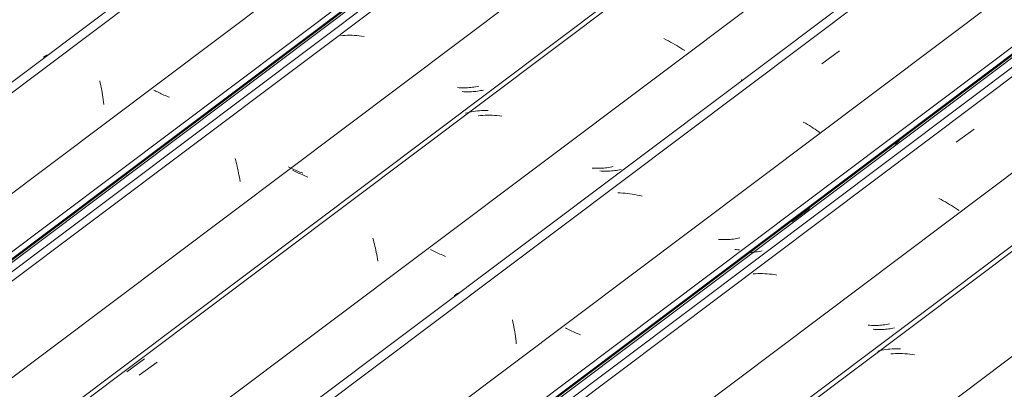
# Model space of a CAD drawing. Header units: metres. Extents: x -16.8 to 29.9, y -11.9 to 37.1.
# Tile 146 of 202: x 21.593 to 22.517, y -3.412 to -3.066. Entities that reach past the tile are written whole.
import ezdxf

# ---------------------------------------------------------------- set-up
doc = ezdxf.new("R2010")
doc.units = ezdxf.units.M
doc.layers.add('A-GLAZ-CWMG', color=7, linetype='Continuous', lineweight=5)

# ---------------------------------------------------------------- blocks, each defined once
blk = doc.blocks.new('FP_801-ISO_04')
at = {"layer": 'A-GLAZ-CWMG'}
blk.add_line((6.24291, -2.33623), (4.82698, -3.39896), dxfattribs=at)
blk = doc.blocks.new('FP_803-ISO_04')
at = {"layer": 'A-GLAZ-CWMG'}
blk.add_line((4.93535, -3.4745), (6.36104, -2.40443), dxfattribs=at)
at = {"layer": 'A-GLAZ-CWMG', "color": 9, "true_color": 0xc0c0c0}
for p, q in [((5.28691, -3.21066), (5.28673, -3.21042)), ((5.28706, -3.21086), (5.28691, -3.21066)), ((5.28718, -3.21102), (5.28706, -3.21086)), ((5.28726, -3.21115), (5.28718, -3.21102)), ((5.23035, -3.253), (5.24666, -3.24085))]:
    blk.add_line(p, q, dxfattribs=at)
blk = doc.blocks.new('Rectangular Mullion - Telha Fibrocimento - Ondulada-1909027-ISO_04')
at = {"layer": 'A-GLAZ-CWMG'}
for p, q in [((4.93575, -3.46635), (6.35514, -2.40102)), ((4.93874, -3.47061), (6.36004, -2.40385))]:
    blk.add_line(p, q, dxfattribs=at)
for name in ['FP_801-ISO_04', 'FP_803-ISO_04']:
    blk.add_blockref(name, (0, 0), dxfattribs=at)
blk = doc.blocks.new('FP_816-ISO_04')
at = {"layer": 'A-GLAZ-CWMG'}
blk.add_line((6.23508, -2.33223), (4.8218, -3.39297), dxfattribs=at)
at = {"layer": 'A-GLAZ-CWMG', "color": 9, "true_color": 0xc0c0c0}
for p, q in [((5.21117, -3.09986), (5.20952, -3.10098)), ((5.21287, -3.0988), (5.21117, -3.09986)), ((5.26225, -3.123), (5.26275, -3.12512)), ((5.26275, -3.12512), (5.26322, -3.12728)), ((5.26322, -3.12728), (5.26367, -3.12946)), ((5.26367, -3.12946), (5.26411, -3.13166)), ((5.26411, -3.13166), (5.26452, -3.13389)), ((5.26452, -3.13389), (5.2649, -3.13614)), ((5.2649, -3.13614), (5.26526, -3.13841)), ((5.26526, -3.13841), (5.2656, -3.14069)), ((5.2656, -3.14069), (5.2659, -3.143)), ((5.2659, -3.143), (5.26618, -3.14532))]:
    blk.add_line(p, q, dxfattribs=at)
blk = doc.blocks.new('FP_817-ISO_04')
at = {"layer": 'A-GLAZ-CWMG', "color": 9, "true_color": 0xc0c0c0}
for p, q in [((5.31411, -3.13235), (5.31299, -3.13177)), ((5.31525, -3.13294), (5.31411, -3.13235)), ((5.31642, -3.13352), (5.31525, -3.13294)), ((5.31761, -3.1341), (5.31642, -3.13352)), ((5.31881, -3.13467), (5.31761, -3.1341)), ((5.32004, -3.13524), (5.31881, -3.13467)), ((5.32128, -3.13581), (5.32004, -3.13524)), ((5.32254, -3.13637), (5.32128, -3.13581)), ((5.32382, -3.13692), (5.32254, -3.13637)), ((5.32512, -3.13746), (5.32382, -3.13692)), ((5.32643, -3.13799), (5.32512, -3.13746)), ((5.32776, -3.13851), (5.32643, -3.13799))]:
    blk.add_line(p, q, dxfattribs=at)
blk = doc.blocks.new('FP_818-ISO_04')
at = {"layer": 'A-GLAZ-CWMG'}
blk.add_line((6.36935, -2.40922), (4.95494, -3.47082), dxfattribs=at)
at = {"layer": 'A-GLAZ-CWMG', "color": 9, "true_color": 0xc0c0c0}
for p, q in [((5.49027, -3.08057), (5.48812, -3.08077)), ((5.49243, -3.08043), (5.49027, -3.08057)), ((5.49462, -3.08035), (5.49243, -3.08043)), ((5.49682, -3.08032), (5.49462, -3.08035)), ((5.49904, -3.08036), (5.49682, -3.08032)), ((5.50128, -3.08045), (5.49904, -3.08036)), ((5.50352, -3.0806), (5.50128, -3.08045)), ((5.50578, -3.0808), (5.50352, -3.0806)), ((5.50804, -3.08106), (5.50578, -3.0808)), ((5.51031, -3.08137), (5.50804, -3.08106)), ((5.38933, -3.19581), (5.38982, -3.19765)), ((5.38982, -3.19765), (5.39031, -3.19952)), ((5.39031, -3.19952), (5.39078, -3.20142)), ((5.39078, -3.20142), (5.39124, -3.20334)), ((5.39124, -3.20334), (5.39168, -3.20529)), ((5.39168, -3.20529), (5.3921, -3.20726)), ((5.3921, -3.20726), (5.39251, -3.20925)), ((5.39251, -3.20925), (5.3929, -3.21126)), ((5.3929, -3.21126), (5.39326, -3.2133)), ((5.39326, -3.2133), (5.39361, -3.21535)), ((5.39361, -3.21535), (5.39393, -3.21742))]:
    blk.add_line(p, q, dxfattribs=at)
blk = doc.blocks.new('FP_819-ISO_04')
at = {"layer": 'A-GLAZ-CWMG', "color": 9, "true_color": 0xc0c0c0}
for p, q in [((5.62097, -3.13198), (5.6196, -3.13226)), ((5.62232, -3.13167), (5.62097, -3.13198)), ((5.60391, -3.13327), (5.60245, -3.13319)), ((5.60537, -3.13333), (5.60391, -3.13327)), ((5.60683, -3.13336), (5.60537, -3.13333)), ((5.60828, -3.13336), (5.60683, -3.13336)), ((5.60972, -3.13333), (5.60828, -3.13336)), ((5.61116, -3.13327), (5.60972, -3.13333)), ((5.61259, -3.13318), (5.61116, -3.13327)), ((5.61401, -3.13306), (5.61259, -3.13318)), ((5.61542, -3.13291), (5.61401, -3.13306)), ((5.61683, -3.13272), (5.61542, -3.13291)), ((5.61822, -3.13251), (5.61683, -3.13272)), ((5.6196, -3.13226), (5.61822, -3.13251)), ((5.44447, -3.2073), (5.44327, -3.20668)), ((5.44569, -3.20792), (5.44447, -3.2073)), ((5.44693, -3.20853), (5.44569, -3.20792)), ((5.4482, -3.20914), (5.44693, -3.20853)), ((5.44948, -3.20975), (5.4482, -3.20914)), ((5.45079, -3.21035), (5.44948, -3.20975)), ((5.45212, -3.21094), (5.45079, -3.21035)), ((5.45347, -3.21152), (5.45212, -3.21094)), ((5.45484, -3.2121), (5.45347, -3.21152)), ((5.45622, -3.21266), (5.45484, -3.2121)), ((5.45763, -3.21321), (5.45622, -3.21266))]:
    blk.add_line(p, q, dxfattribs=at)
blk = doc.blocks.new('FP_820-ISO_04')
at = {"layer": 'A-GLAZ-CWMG'}
blk.add_line((6.49932, -2.48427), (5.0848, -3.54594), dxfattribs=at)
at = {"layer": 'A-GLAZ-CWMG', "color": 9, "true_color": 0xc0c0c0}
for p, q in [((5.79379, -3.08456), (5.79171, -3.08352)), ((5.79585, -3.08563), (5.79379, -3.08456)), ((5.79788, -3.08672), (5.79585, -3.08563)), ((5.79987, -3.08782), (5.79788, -3.08672)), ((5.80184, -3.08894), (5.79987, -3.08782)), ((5.80377, -3.09008), (5.80184, -3.08894)), ((5.80567, -3.09123), (5.80377, -3.09008)), ((5.80753, -3.0924), (5.80567, -3.09123)), ((5.80936, -3.09357), (5.80753, -3.0924)), ((5.81115, -3.09475), (5.80936, -3.09357)), ((5.61953, -3.15555), (5.61739, -3.15578)), ((5.62169, -3.15539), (5.61953, -3.15555)), ((5.62387, -3.15528), (5.62169, -3.15539)), ((5.62607, -3.15524), (5.62387, -3.15528)), ((5.62828, -3.15525), (5.62607, -3.15524)), ((5.63051, -3.15533), (5.62828, -3.15525)), ((5.63275, -3.15546), (5.63051, -3.15533)), ((5.63501, -3.15564), (5.63275, -3.15546)), ((5.63727, -3.15588), (5.63501, -3.15564)), ((5.63954, -3.15618), (5.63727, -3.15588)), ((5.51855, -3.27047), (5.51905, -3.2723)), ((5.51905, -3.2723), (5.51954, -3.27416)), ((5.51954, -3.27416), (5.52001, -3.27605)), ((5.52001, -3.27605), (5.52047, -3.27797)), ((5.52047, -3.27797), (5.52092, -3.27991)), ((5.52092, -3.27991), (5.52134, -3.28187)), ((5.52134, -3.28187), (5.52176, -3.28386)), ((5.52176, -3.28386), (5.52215, -3.28587)), ((5.52215, -3.28587), (5.52252, -3.2879)), ((5.52252, -3.2879), (5.52287, -3.28994)), ((5.52287, -3.28994), (5.5232, -3.29201)), ((5.29938, -3.39897), (5.31615, -3.38679))]:
    blk.add_line(p, q, dxfattribs=at)
blk = doc.blocks.new('FP_821-ISO_04')
at = {"layer": 'A-GLAZ-CWMG', "color": 9, "true_color": 0xc0c0c0}
for p, q in [((5.75151, -3.2061), (5.75004, -3.20643)), ((5.73318, -3.20764), (5.7316, -3.20754)), ((5.73475, -3.20771), (5.73318, -3.20764)), ((5.73632, -3.20774), (5.73475, -3.20771)), ((5.73788, -3.20773), (5.73632, -3.20774)), ((5.73944, -3.2077), (5.73788, -3.20773)), ((5.74098, -3.20762), (5.73944, -3.2077)), ((5.74252, -3.20752), (5.74098, -3.20762)), ((5.74405, -3.20737), (5.74252, -3.20752)), ((5.74557, -3.20719), (5.74405, -3.20737)), ((5.74707, -3.20698), (5.74557, -3.20719)), ((5.74857, -3.20672), (5.74707, -3.20698)), ((5.75004, -3.20643), (5.74857, -3.20672)), ((5.57397, -3.28181), (5.57279, -3.28121)), ((5.57516, -3.28241), (5.57397, -3.28181)), ((5.57637, -3.283), (5.57516, -3.28241)), ((5.57761, -3.2836), (5.57637, -3.283)), ((5.57887, -3.28419), (5.57761, -3.2836)), ((5.58014, -3.28477), (5.57887, -3.28419)), ((5.58144, -3.28535), (5.58014, -3.28477)), ((5.58276, -3.28591), (5.58144, -3.28535)), ((5.58409, -3.28647), (5.58276, -3.28591)), ((5.58544, -3.28702), (5.58409, -3.28647)), ((5.5868, -3.28756), (5.58544, -3.28702))]:
    blk.add_line(p, q, dxfattribs=at)
blk = doc.blocks.new('FP_822-ISO_04')
at = {"layer": 'A-GLAZ-CWMG'}
blk.add_line((6.62898, -2.55912), (5.21305, -3.62185), dxfattribs=at)
blk = doc.blocks.new('FP_823-ISO_04')
at = {"layer": 'A-GLAZ-CWMG', "color": 9, "true_color": 0xc0c0c0}
for p, q in [((6.57378, -2.72194), (6.57411, -2.72302)), ((6.57411, -2.72302), (6.57444, -2.72408)), ((6.57444, -2.72408), (6.57477, -2.7251)), ((6.57477, -2.7251), (6.57509, -2.72608)), ((6.23636, -2.99188), (6.23651, -2.99237)), ((6.23651, -2.99237), (6.23665, -2.99282)), ((6.23665, -2.99282), (6.23676, -2.99322)), ((6.23676, -2.99322), (6.23685, -2.99359)), ((6.23685, -2.99359), (6.23692, -2.99392)), ((6.22727, -3.00222), (6.22607, -3.00302)), ((6.22845, -3.00139), (6.22727, -3.00222)), ((6.23691, -2.995), (6.23683, -2.99511)), ((6.23696, -2.99486), (6.23691, -2.995)), ((6.23692, -2.99392), (6.23697, -2.99422)), ((6.23699, -2.99469), (6.23696, -2.99486)), ((6.23697, -2.99422), (6.23699, -2.99447)), ((6.23699, -2.99447), (6.23699, -2.99469)), ((6.21697, -3.00756), (6.21559, -3.00806)), ((6.21834, -3.00702), (6.21697, -3.00756)), ((6.21968, -3.00645), (6.21834, -3.00702)), ((6.221, -3.00584), (6.21968, -3.00645)), ((6.22231, -3.00519), (6.221, -3.00584)), ((6.22358, -3.0045), (6.22231, -3.00519)), ((6.22484, -3.00378), (6.22358, -3.0045)), ((6.22607, -3.00302), (6.22484, -3.00378)), ((5.86142, -3.27062), (5.85994, -3.2709)), ((5.86289, -3.2703), (5.86142, -3.27062)), ((5.84453, -3.27176), (5.84295, -3.27166)), ((5.8461, -3.27183), (5.84453, -3.27176)), ((5.84767, -3.27187), (5.8461, -3.27183)), ((5.84923, -3.27187), (5.84767, -3.27187)), ((5.85079, -3.27184), (5.84923, -3.27187)), ((5.85234, -3.27177), (5.85079, -3.27184)), ((5.85388, -3.27167), (5.85234, -3.27177)), ((5.85541, -3.27153), (5.85388, -3.27167)), ((5.85693, -3.27136), (5.85541, -3.27153)), ((5.85844, -3.27115), (5.85693, -3.27136)), ((5.85994, -3.2709), (5.85844, -3.27115))]:
    blk.add_line(p, q, dxfattribs=at)
blk = doc.blocks.new('FP_824-ISO_04')
at = {"layer": 'A-GLAZ-CWMG'}
blk.add_line((5.32141, -3.69739), (6.74711, -2.62733), dxfattribs=at)
at = {"layer": 'A-GLAZ-CWMG', "color": 9, "true_color": 0xc0c0c0}
for p, q in [((6.01424, -3.1774), (6.01319, -3.1785)), ((6.01526, -3.17628), (6.01424, -3.1774)), ((6.00986, -3.18158), (6.0087, -3.18254)), ((6.011, -3.18058), (6.00986, -3.18158)), ((6.01211, -3.17956), (6.011, -3.18058)), ((6.01319, -3.1785), (6.01211, -3.17956)), ((5.91214, -3.25501), (5.9284, -3.24282))]:
    blk.add_line(p, q, dxfattribs=at)
blk = doc.blocks.new('Rectangular Mullion - Telha Fibrocimento - Ondulada-V806-ISO_04')
at = {"layer": 'A-GLAZ-CWMG', "true_color": 0xc0c0c0}
h = blk.add_hatch(dxfattribs=at)
h.set_pattern_fill('FP_79', color=9, style=0, pattern_type=2)
h.set_pattern_definition([(352.943, (4.539, -6.705), (0.5141535, 0.0736507), [0.02137, -0.36719, 0.02137, -2.44]), (352.943, (4.539, -6.705), (0.5141535, 0.0736507), [-0.40993, -0.36719, 0.02137, -0.75575, -1.295]), (352.943, (4.539, -6.705), (0.5141535, 0.0736507), [-1.554, 0.02137, -0.36719, 0.02137, -0.88527]), (352.943, (4.539, -6.705), (0.5141535, 0.0736507), [-1.964, -0.23767, 0.02137, -0.62623]), (116.867, (4.732, -6.66), (-0.3683943, 0.452577), [0.02347, -0.40317, 0.02347, -2.679]), (116.867, (4.732, -6.66), (-0.3683943, 0.452577), [-0.4501, -0.40317, 0.02347, -0.82981, -1.422]), (116.867, (4.732, -6.66), (-0.3683943, 0.452577), [-1.707, 0.02347, -0.40317, 0.02347, -0.97202]), (116.867, (4.732, -6.66), (-0.3683943, 0.452577), [-2.157, -0.26096, 0.02347, -0.6876]), (239.918, (4.797, -6.393), (-0.1457585, -0.5262284), [0.02116, -0.36351, 0.02116, -2.415]), (239.918, (4.797, -6.393), (-0.1457585, -0.5262284), [-0.40582, -0.36351, 0.02116, -0.74817, -1.282]), (239.918, (4.797, -6.393), (-0.1457585, -0.5262284), [-1.539, 0.02116, -0.36351, 0.02116, -0.87639]), (239.918, (4.797, -6.393), (-0.1457585, -0.5262284), [-1.944, -0.23528, 0.02116, -0.61995])])
h.paths.add_polyline_path([(5.3248, -3.69351), (6.7461, -2.62674), (6.7412, -2.62392), (5.32182, -3.68924), (5.32315, -3.69115)])
at = {"layer": 'A-GLAZ-CWMG'}
for p, q in [((4.89398, -3.44305), (6.31398, -2.37726)), ((5.0241, -3.51818), (6.4441, -2.45239)), ((5.1535, -3.59288), (6.5735, -2.52709)), ((5.32182, -3.68924), (6.7412, -2.62392)), ((5.3248, -3.69351), (6.7461, -2.62674))]:
    blk.add_line(p, q, dxfattribs=at)
for name in ['FP_816-ISO_04', 'FP_818-ISO_04', 'FP_820-ISO_04', 'FP_817-ISO_04', 'FP_822-ISO_04', 'FP_819-ISO_04', 'FP_824-ISO_04', 'FP_821-ISO_04', 'FP_823-ISO_04']:
    blk.add_blockref(name, (0, 0), dxfattribs=at)
blk = doc.blocks.new('FP_833-ISO_04')
at = {"layer": 'A-GLAZ-CWMG'}
blk.add_line((6.37599, -2.41306), (4.95947, -3.47623), dxfattribs=at)
blk = doc.blocks.new('FP_834-ISO_04')
at = {"layer": 'A-GLAZ-CWMG', "color": 9, "true_color": 0xc0c0c0}
for p, q in [((5.5995, -3.12954), (5.59792, -3.12944)), ((5.60108, -3.1296), (5.5995, -3.12954)), ((5.60265, -3.12963), (5.60108, -3.1296)), ((5.60422, -3.12962), (5.60265, -3.12963)), ((5.60578, -3.12959), (5.60422, -3.12962)), ((5.60733, -3.12951), (5.60578, -3.12959)), ((5.60887, -3.12941), (5.60733, -3.12951)), ((5.61041, -3.12927), (5.60887, -3.12941)), ((5.61193, -3.12909), (5.61041, -3.12927)), ((5.61344, -3.12888), (5.61193, -3.12909)), ((5.61494, -3.12863), (5.61344, -3.12888)), ((5.61643, -3.12835), (5.61494, -3.12863)), ((5.6179, -3.12803), (5.61643, -3.12835)), ((5.44049, -3.20422), (5.43921, -3.20359)), ((5.44179, -3.20486), (5.44049, -3.20422)), ((5.44312, -3.20549), (5.44179, -3.20486)), ((5.44447, -3.20611), (5.44312, -3.20549)), ((5.44584, -3.20673), (5.44447, -3.20611)), ((5.44723, -3.20733), (5.44584, -3.20673)), ((5.44864, -3.20793), (5.44723, -3.20733)), ((5.45007, -3.20852), (5.44864, -3.20793)), ((5.45152, -3.20909), (5.45007, -3.20852)), ((5.45298, -3.20966), (5.45152, -3.20909))]:
    blk.add_line(p, q, dxfattribs=at)
blk = doc.blocks.new('FP_835-ISO_04')
at = {"layer": 'A-GLAZ-CWMG'}
blk.add_line((6.49534, -2.48196), (5.07994, -3.5443), dxfattribs=at)
at = {"layer": 'A-GLAZ-CWMG', "color": 9, "true_color": 0xc0c0c0}
for p, q in [((5.6072, -3.15294), (5.60538, -3.15344)), ((5.60904, -3.15249), (5.6072, -3.15294)), ((5.61092, -3.1521), (5.60904, -3.15249)), ((5.61281, -3.15176), (5.61092, -3.1521)), ((5.61473, -3.15148), (5.61281, -3.15176)), ((5.61666, -3.15125), (5.61473, -3.15148)), ((5.61862, -3.15107), (5.61666, -3.15125)), ((5.62059, -3.15094), (5.61862, -3.15107)), ((5.62258, -3.15087), (5.62059, -3.15094)), ((5.62459, -3.15084), (5.62258, -3.15087)), ((5.62661, -3.15087), (5.62459, -3.15084)), ((5.28755, -3.39576), (5.30426, -3.3835))]:
    blk.add_line(p, q, dxfattribs=at)
blk = doc.blocks.new('FP_836-ISO_04')
at = {"layer": 'A-GLAZ-CWMG', "color": 9, "true_color": 0xc0c0c0}
for p, q in [((5.72582, -3.20489), (5.72424, -3.20479)), ((5.72739, -3.20495), (5.72582, -3.20489)), ((5.72896, -3.20498), (5.72739, -3.20495)), ((5.73052, -3.20498), (5.72896, -3.20498)), ((5.73208, -3.20494), (5.73052, -3.20498)), ((5.73363, -3.20487), (5.73208, -3.20494)), ((5.73517, -3.20476), (5.73363, -3.20487)), ((5.7367, -3.20462), (5.73517, -3.20476)), ((5.73822, -3.20444), (5.7367, -3.20462)), ((5.73972, -3.20423), (5.73822, -3.20444)), ((5.74122, -3.20398), (5.73972, -3.20423)), ((5.7427, -3.20369), (5.74122, -3.20398)), ((5.74416, -3.20336), (5.7427, -3.20369))]:
    blk.add_line(p, q, dxfattribs=at)
blk = doc.blocks.new('FP_837-ISO_04')
at = {"layer": 'A-GLAZ-CWMG'}
blk.add_line((6.62114, -2.55513), (5.20787, -3.61587), dxfattribs=at)
at = {"layer": 'A-GLAZ-CWMG', "color": 9, "true_color": 0xc0c0c0}
for p, q in [((5.93974, -3.10698), (5.95656, -3.095)), ((5.86461, -3.12193), (5.86457, -3.12203)), ((5.86457, -3.12203), (5.86457, -3.12217)), ((5.86457, -3.12217), (5.86461, -3.12237)), ((5.86461, -3.12237), (5.86469, -3.12263)), ((5.86469, -3.12263), (5.8648, -3.12294)), ((5.92442, -3.16277), (5.92249, -3.16166)), ((5.92632, -3.16389), (5.92442, -3.16277)), ((5.92819, -3.16503), (5.92632, -3.16389)), ((5.93002, -3.16617), (5.92819, -3.16503)), ((5.93182, -3.16733), (5.93002, -3.16617)), ((5.93359, -3.16849), (5.93182, -3.16733)), ((5.93531, -3.16965), (5.93359, -3.16849)), ((5.937, -3.17082), (5.93531, -3.16965)), ((5.93866, -3.17199), (5.937, -3.17082)), ((5.75075, -3.22813), (5.74853, -3.22806)), ((5.75299, -3.22826), (5.75075, -3.22813)), ((5.75524, -3.22844), (5.75299, -3.22826)), ((5.7575, -3.22868), (5.75524, -3.22844)), ((5.75976, -3.22897), (5.7575, -3.22868)), ((5.76203, -3.22931), (5.75976, -3.22897)), ((5.76431, -3.2297), (5.76203, -3.22931)), ((5.76659, -3.23015), (5.76431, -3.2297)), ((5.76886, -3.23063), (5.76659, -3.23015)), ((5.77114, -3.23117), (5.76886, -3.23063)), ((5.59638, -3.32337), (5.59473, -3.32451)), ((5.59806, -3.3223), (5.59638, -3.32337)), ((5.59979, -3.32128), (5.59806, -3.3223)), ((5.64946, -3.3471), (5.64994, -3.34925)), ((5.64994, -3.34925), (5.65039, -3.35142)), ((5.65039, -3.35142), (5.65083, -3.35362)), ((5.65083, -3.35362), (5.65124, -3.35585)), ((5.65124, -3.35585), (5.65163, -3.35809)), ((5.65163, -3.35809), (5.65199, -3.36036)), ((5.65199, -3.36036), (5.65233, -3.36264)), ((5.65233, -3.36264), (5.65263, -3.36494)), ((5.65263, -3.36494), (5.65291, -3.36726)), ((5.65291, -3.36726), (5.65316, -3.36959))]:
    blk.add_line(p, q, dxfattribs=at)
blk = doc.blocks.new('FP_838-ISO_04')
at = {"layer": 'A-GLAZ-CWMG', "color": 9, "true_color": 0xc0c0c0}
for p, q in [((5.8597, -3.28123), (5.85824, -3.28113)), ((5.86116, -3.28129), (5.8597, -3.28123)), ((5.86262, -3.28133), (5.86116, -3.28129)), ((5.7004, -3.35516), (5.69922, -3.35454)), ((5.70161, -3.35578), (5.7004, -3.35516)), ((5.70285, -3.35639), (5.70161, -3.35578)), ((5.70411, -3.357), (5.70285, -3.35639)), ((5.70539, -3.3576), (5.70411, -3.357)), ((5.70669, -3.3582), (5.70539, -3.3576)), ((5.70801, -3.3588), (5.70669, -3.3582)), ((5.70935, -3.35938), (5.70801, -3.3588)), ((5.71072, -3.35996), (5.70935, -3.35938)), ((5.7121, -3.36053), (5.71072, -3.35996)), ((5.71349, -3.36108), (5.7121, -3.36053))]:
    blk.add_line(p, q, dxfattribs=at)
blk = doc.blocks.new('FP_839-ISO_04')
at = {"layer": 'A-GLAZ-CWMG'}
blk.add_line((6.75541, -2.63212), (5.341, -3.69371), dxfattribs=at)
at = {"layer": 'A-GLAZ-CWMG', "color": 9, "true_color": 0xc0c0c0}
for p, q in [((6.06605, -3.18052), (6.08285, -3.16847)), ((6.05178, -3.23437), (6.04973, -3.2333)), ((6.0538, -3.23546), (6.05178, -3.23437)), ((6.05579, -3.23657), (6.0538, -3.23546)), ((6.05775, -3.2377), (6.05579, -3.23657)), ((6.05968, -3.23884), (6.05775, -3.2377)), ((6.06157, -3.24), (6.05968, -3.23884)), ((6.06343, -3.24116), (6.06157, -3.24)), ((6.06525, -3.24234), (6.06343, -3.24116)), ((6.06704, -3.24352), (6.06525, -3.24234)), ((6.06878, -3.2447), (6.06704, -3.24352)), ((5.87754, -3.30379), (5.87538, -3.30394)), ((5.87972, -3.3037), (5.87754, -3.30379)), ((5.88193, -3.30367), (5.87972, -3.3037)), ((5.88414, -3.30369), (5.88193, -3.30367)), ((5.88637, -3.30378), (5.88414, -3.30369)), ((5.88861, -3.30392), (5.88637, -3.30378)), ((5.89087, -3.30412), (5.88861, -3.30392)), ((5.89313, -3.30437), (5.89087, -3.30412)), ((5.8954, -3.30468), (5.89313, -3.30437)), ((5.89767, -3.30504), (5.8954, -3.30468))]:
    blk.add_line(p, q, dxfattribs=at)
blk = doc.blocks.new('FP_840-ISO_04')
at = {"layer": 'A-GLAZ-CWMG', "color": 9, "true_color": 0xc0c0c0}
for p, q in [((5.98953, -3.35595), (5.98806, -3.35585)), ((5.99099, -3.35602), (5.98953, -3.35595)), ((5.99245, -3.35606), (5.99099, -3.35602)), ((5.9939, -3.35608), (5.99245, -3.35606)), ((5.99535, -3.35606), (5.9939, -3.35608)), ((5.99679, -3.35602), (5.99535, -3.35606)), ((5.99822, -3.35594), (5.99679, -3.35602)), ((5.99965, -3.35583), (5.99822, -3.35594)), ((6.00106, -3.3557), (5.99965, -3.35583)), ((6.00247, -3.35553), (6.00106, -3.3557)), ((6.00387, -3.35533), (6.00247, -3.35553)), ((6.00526, -3.35509), (6.00387, -3.35533)), ((6.00663, -3.35483), (6.00526, -3.35509)), ((6.00799, -3.35453), (6.00663, -3.35483))]:
    blk.add_line(p, q, dxfattribs=at)
blk = doc.blocks.new('FP_841-ISO_04')
at = {"layer": 'A-GLAZ-CWMG'}
blk.add_line((6.88539, -2.70716), (5.47086, -3.76884), dxfattribs=at)
at = {"layer": 'A-GLAZ-CWMG', "color": 9, "true_color": 0xc0c0c0}
for p, q in [((6.00681, -3.37875), (6.00465, -3.37893)), ((6.00899, -3.37864), (6.00681, -3.37875)), ((6.01118, -3.37859), (6.00899, -3.37864)), ((6.01339, -3.3786), (6.01118, -3.37859)), ((6.01562, -3.37866), (6.01339, -3.3786)), ((6.01786, -3.37879), (6.01562, -3.37866)), ((6.02011, -3.37897), (6.01786, -3.37879)), ((6.02237, -3.3792), (6.02011, -3.37897)), ((6.02463, -3.37949), (6.02237, -3.3792)), ((6.02691, -3.37983), (6.02463, -3.37949))]:
    blk.add_line(p, q, dxfattribs=at)
blk = doc.blocks.new('Rectangular Mullion - Telha Fibrocimento - Ondulada-V827-ISO_04')
at = {"layer": 'A-GLAZ-CWMG'}
for p, q in [((4.93078, -3.4801), (6.36268, -2.40538)), ((5.28004, -3.66595), (6.70005, -2.60015)), ((5.41016, -3.74107), (6.82978, -2.67558)), ((5.53956, -3.81578), (6.95957, -2.74999))]:
    blk.add_line(p, q, dxfattribs=at)
for name in ['FP_833-ISO_04', 'FP_835-ISO_04', 'FP_837-ISO_04', 'FP_834-ISO_04', 'FP_839-ISO_04', 'FP_836-ISO_04', 'FP_841-ISO_04', 'FP_838-ISO_04', 'FP_840-ISO_04']:
    blk.add_blockref(name, (0, 0), dxfattribs=at)
blk = doc.blocks.new('FP_853-ISO_04')
at = {"layer": 'A-GLAZ-CWMG', "color": 9, "true_color": 0xc0c0c0}
for p, q in [((6.25745, -3.00394), (6.2576, -3.00443)), ((6.2576, -3.00443), (6.25774, -3.00488)), ((6.25774, -3.00488), (6.25786, -3.0053)), ((6.25786, -3.0053), (6.25796, -3.00568)), ((6.23807, -3.01963), (6.23668, -3.02012)), ((6.23944, -3.0191), (6.23807, -3.01963)), ((6.23998, -3.01887), (6.23944, -3.0191)), ((5.87358, -3.28379), (5.87237, -3.28384)), ((5.8751, -3.28369), (5.87358, -3.28379)), ((5.87662, -3.28355), (5.8751, -3.28369)), ((5.87812, -3.28338), (5.87662, -3.28355)), ((5.87961, -3.28318), (5.87812, -3.28338)), ((5.8811, -3.28293), (5.87961, -3.28318)), ((5.88256, -3.28266), (5.8811, -3.28293)), ((5.88402, -3.28234), (5.88256, -3.28266))]:
    blk.add_line(p, q, dxfattribs=at)
blk = doc.blocks.new('FP_854-ISO_04')
at = {"layer": 'A-GLAZ-CWMG'}
blk.add_line((6.76205, -2.63595), (5.34554, -3.69913), dxfattribs=at)
blk = doc.blocks.new('FP_855-ISO_04')
at = {"layer": 'A-GLAZ-CWMG', "color": 9, "true_color": 0xc0c0c0}
for p, q in [((5.98504, -3.35218), (5.98345, -3.35207)), ((5.98662, -3.35225), (5.98504, -3.35218)), ((5.98819, -3.3523), (5.98662, -3.35225)), ((5.98976, -3.35231), (5.98819, -3.3523)), ((5.99133, -3.35229), (5.98976, -3.35231)), ((5.99289, -3.35223), (5.99133, -3.35229)), ((5.99443, -3.35215), (5.99289, -3.35223)), ((5.99597, -3.35202), (5.99443, -3.35215)), ((5.9975, -3.35186), (5.99597, -3.35202)), ((5.99902, -3.35167), (5.9975, -3.35186)), ((6.00053, -3.35144), (5.99902, -3.35167)), ((6.00202, -3.35117), (6.00053, -3.35144)), ((6.0035, -3.35087), (6.00202, -3.35117))]:
    blk.add_line(p, q, dxfattribs=at)
blk = doc.blocks.new('FP_856-ISO_04')
at = {"layer": 'A-GLAZ-CWMG'}
blk.add_line((6.8814, -2.70486), (5.466, -3.7672), dxfattribs=at)
at = {"layer": 'A-GLAZ-CWMG', "color": 9, "true_color": 0xc0c0c0}
for p, q in [((5.99422, -3.37586), (5.99238, -3.37631)), ((5.99609, -3.37546), (5.99422, -3.37586)), ((5.99798, -3.37511), (5.99609, -3.37546)), ((5.99989, -3.37481), (5.99798, -3.37511)), ((6.00182, -3.37457), (5.99989, -3.37481)), ((6.00377, -3.37438), (6.00182, -3.37457)), ((6.00574, -3.37425), (6.00377, -3.37438)), ((6.00773, -3.37416), (6.00574, -3.37425)), ((6.00973, -3.37413), (6.00773, -3.37416)), ((6.01175, -3.37415), (6.00973, -3.37413)), ((6.01377, -3.37422), (6.01175, -3.37415))]:
    blk.add_line(p, q, dxfattribs=at)
blk = doc.blocks.new('Rectangular Mullion - Telha Fibrocimento - Ondulada-V848-ISO_04')
at = {"layer": 'A-GLAZ-CWMG'}
blk.add_line((5.31685, -3.70299), (6.74875, -2.62827), dxfattribs=at)
for name in ['FP_854-ISO_04', 'FP_856-ISO_04', 'FP_855-ISO_04', 'FP_853-ISO_04']:
    blk.add_blockref(name, (0, 0), dxfattribs=at)

msp = doc.modelspace()

# ---------------------------------------------------------------- block references
at = {"layer": 'A-GLAZ-CWMG'}
for name in ['Rectangular Mullion - Telha Fibrocimento - Ondulada-1909027-ISO_04', 'Rectangular Mullion - Telha Fibrocimento - Ondulada-V806-ISO_04', 'Rectangular Mullion - Telha Fibrocimento - Ondulada-V827-ISO_04', 'Rectangular Mullion - Telha Fibrocimento - Ondulada-V848-ISO_04']:
    msp.add_blockref(name, (16.40577, 0), dxfattribs=at)

doc.saveas('drawing.dxf')
